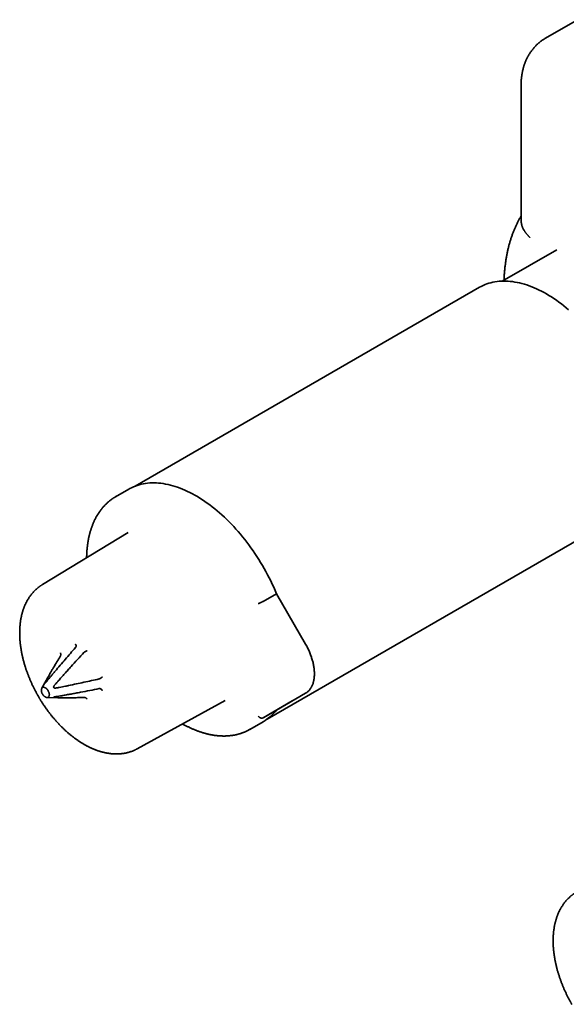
# Model space of a CAD drawing. Header units: millimetres. Extents: x 8 to 664, y 12 to 339.
# Tile 4 of 6: x 447 to 520, y 77 to 208. Entities that reach past the tile are written whole.
import ezdxf

# ---------------------------------------------------------------- set-up
doc = ezdxf.new("R2010")
doc.units = ezdxf.units.MM

msp = doc.modelspace()

# ---------------------------------------------------------------- linework, layer by layer
at = {"color": 7, "linetype": 'Continuous', "lineweight": 35}
for p, q in [((521.01, 208.01), (516.77, 205.56)), ((513.53, 199.35), (513.53, 181.41)), ((518.25, 177.52), (511.03, 173.35)), ((508.02, 172.53), (462.36, 146.17)), ((461.53, 145.77), (459.76, 144.75)), ((459.81, 144.78), (459.72, 144.73)), ((479.85, 115.28), (525.77, 141.79)), ((461.45, 140.02), (450.08, 133.12)), ((479.33, 130.89), (481.09, 131.91)), ((481.09, 131.91), (484.96, 125.22)), ((450.79, 120.82), (449.99, 119.37)), ((450.69, 118.15), (452.35, 118.12)), ((462.65, 111.35), (474.31, 117.75)), ((479.33, 115.46), (483.19, 117.69)), ((484.96, 118.71), (481.09, 116.48)), ((481.09, 116.48), (480.03, 115.87)), ((477.56, 113.92), (479.33, 114.94)), ((480.03, 115.87), (479.33, 115.46)), ((477.52, 113.9), (477.61, 113.95))]:
    msp.add_line(p, q, dxfattribs=at)
at = {"color": 7, "linetype": 'Continuous', "lineweight": 35, "flags": 128}
for points in [[(519.82, 169.56), (519.5, 169.82), (519.18, 170.08), (518.86, 170.34), (518.53, 170.58), (518.2, 170.81), (517.88, 171.03), (517.55, 171.25), (517.22, 171.45), (516.89, 171.65), (516.56, 171.83), (516.24, 172.01), (515.91, 172.17), (515.58, 172.33), (515.25, 172.47), (514.93, 172.6), (514.61, 172.73), (514.28, 172.84), (513.96, 172.94), (513.64, 173.03), (513.33, 173.11), (513.01, 173.18), (512.7, 173.23), (512.4, 173.28), (512.09, 173.32), (511.79, 173.34), (511.49, 173.35), (511.2, 173.36), (510.9, 173.35), (510.62, 173.33), (510.34, 173.3), (510.06, 173.26), (509.78, 173.2), (509.52, 173.14), (509.25, 173.06), (508.99, 172.98), (508.74, 172.88), (508.5, 172.77), (508.25, 172.65), (508.02, 172.53)], [(481.09, 131.91), (480.92, 132.34), (480.73, 132.76), (480.54, 133.18), (480.34, 133.6), (480.13, 134.01), (479.92, 134.43), (479.7, 134.84), (479.47, 135.25), (479.24, 135.65), (479, 136.05), (478.75, 136.45), (478.5, 136.84), (478.25, 137.23), (477.99, 137.61), (477.72, 137.99), (477.45, 138.37), (477.17, 138.73), (476.89, 139.09), (476.61, 139.45), (476.32, 139.8), (476.02, 140.14), (475.73, 140.48), (475.43, 140.81), (475.12, 141.13), (474.81, 141.45), (474.5, 141.76), (474.19, 142.05), (473.87, 142.35), (473.55, 142.63), (473.23, 142.9), (472.91, 143.17), (472.59, 143.43), (472.26, 143.68), (471.93, 143.92), (471.61, 144.15), (471.28, 144.37), (470.95, 144.58), (470.62, 144.78), (470.29, 144.97), (469.96, 145.15), (469.63, 145.32), (469.3, 145.48), (468.97, 145.63), (468.64, 145.77), (468.32, 145.9), (467.99, 146.02), (467.67, 146.13), (467.35, 146.23), (467.03, 146.31), (466.72, 146.39), (466.4, 146.45), (466.09, 146.5), (465.78, 146.55), (465.48, 146.58), (465.18, 146.6), (464.88, 146.6), (464.58, 146.6), (464.29, 146.59), (464.01, 146.56), (463.73, 146.53), (463.45, 146.48), (463.18, 146.42), (462.91, 146.35), (462.65, 146.27), (462.39, 146.18), (462.14, 146.08), (461.89, 145.96), (461.65, 145.84), (461.53, 145.77)], [(484.96, 118.71), (485.03, 118.76), (485.1, 118.8), (485.16, 118.85), (485.23, 118.9), (485.29, 118.96), (485.35, 119.02), (485.41, 119.08), (485.47, 119.14), (485.52, 119.21), (485.58, 119.28), (485.63, 119.35), (485.67, 119.42), (485.72, 119.5), (485.76, 119.58), (485.8, 119.66), (485.84, 119.75), (485.88, 119.84), (485.91, 119.93), (485.94, 120.02), (485.97, 120.12), (486, 120.21), (486.02, 120.31), (486.04, 120.41), (486.06, 120.52), (486.08, 120.62), (486.09, 120.73), (486.11, 120.84), (486.11, 120.95), (486.12, 121.06), (486.12, 121.18), (486.13, 121.29), (486.12, 121.41), (486.12, 121.53), (486.11, 121.65), (486.11, 121.77), (486.09, 121.89), (486.08, 122.02), (486.06, 122.14), (486.04, 122.27), (486.02, 122.39), (486, 122.52), (485.97, 122.65), (485.94, 122.78), (485.91, 122.91), (485.88, 123.03), (485.84, 123.16), (485.8, 123.29), (485.76, 123.42), (485.72, 123.55), (485.67, 123.69), (485.63, 123.82), (485.58, 123.95), (485.52, 124.08), (485.47, 124.21), (485.41, 124.33), (485.35, 124.46), (485.29, 124.59), (485.23, 124.72), (485.16, 124.85), (485.1, 124.97), (485.03, 125.1), (484.96, 125.22)], [(449.94, 119.19), (449.94, 119.19), (449.95, 119.23), (449.95, 119.27), (449.96, 119.3), (449.98, 119.34), (449.99, 119.37), (450.01, 119.39), (450.03, 119.42), (450.05, 119.44), (450.07, 119.46), (450.1, 119.48), (450.13, 119.49), (450.16, 119.5), (450.19, 119.5), (450.22, 119.51), (450.25, 119.51), (450.28, 119.5), (450.32, 119.49), (450.35, 119.48), (450.39, 119.47), (450.43, 119.45), (450.46, 119.43), (450.5, 119.41), (450.54, 119.39), (450.57, 119.36), (450.61, 119.33), (450.64, 119.29), (450.68, 119.26), (450.71, 119.22), (450.74, 119.18), (450.77, 119.14), (450.8, 119.1), (450.83, 119.05), (450.85, 119.01), (450.88, 118.96), (450.9, 118.92), (450.92, 118.87), (450.93, 118.82), (450.95, 118.78), (450.96, 118.73), (450.97, 118.68), (450.98, 118.64), (450.98, 118.59), (450.99, 118.55), (450.99, 118.51), (450.98, 118.46), (450.98, 118.43), (450.97, 118.39), (450.96, 118.35), (450.95, 118.32), (450.93, 118.29), (450.92, 118.26), (450.9, 118.24), (450.88, 118.22), (450.85, 118.2), (450.83, 118.18), (450.8, 118.17), (450.77, 118.16), (450.74, 118.16), (450.71, 118.15), (450.68, 118.15), (450.64, 118.16), (450.61, 118.16), (450.57, 118.17), (450.54, 118.19), (450.51, 118.2)]]:
    msp.add_lwpolyline(points, dxfattribs=at)
at = {"color": 7, "linetype": 'Continuous', "lineweight": 35}
msp.add_arc((476.21, 120.3), 6.2, 300.2142, 322.0033, dxfattribs=at)
for points, knots in [([(516.77, 205.56), (516.76, 205.55), (516.71, 205.53), (516.62, 205.47), (516.5, 205.4), (516.39, 205.32), (516.27, 205.24), (516.16, 205.16), (516.05, 205.07), (515.94, 204.99), (515.84, 204.9), (515.73, 204.8), (515.63, 204.71), (515.53, 204.61), (515.43, 204.51), (515.33, 204.41), (515.24, 204.3), (515.15, 204.2), (515.06, 204.09), (514.97, 203.97), (514.89, 203.86), (514.8, 203.74), (514.72, 203.63), (514.64, 203.5), (514.57, 203.38), (514.5, 203.26), (514.42, 203.13), (514.36, 203), (514.29, 202.87), (514.23, 202.74), (514.17, 202.6), (514.11, 202.46), (514.05, 202.32), (514, 202.18), (513.95, 202.04), (513.9, 201.9), (513.86, 201.75), (513.81, 201.6), (513.78, 201.45), (513.74, 201.3), (513.71, 201.14), (513.67, 200.99), (513.65, 200.83), (513.62, 200.67), (513.6, 200.51), (513.58, 200.35), (513.56, 200.18), (513.55, 200.02), (513.54, 199.85), (513.53, 199.69), (513.53, 199.52), (513.53, 199.41), (513.53, 199.35)], [0, 0, 0, 0, 0.004169, 0.023155, 0.042136, 0.061115, 0.080096, 0.099083, 0.118079, 0.13709, 0.156119, 0.175169, 0.194247, 0.213354, 0.232497, 0.251678, 0.270903, 0.290176, 0.309501, 0.328882, 0.348325, 0.367833, 0.387411, 0.407064, 0.426796, 0.446612, 0.466516, 0.486513, 0.506606, 0.5268, 0.5471, 0.567507, 0.588027, 0.608661, 0.629414, 0.650286, 0.67128, 0.692397, 0.713638, 0.735002, 0.756489, 0.778098, 0.799825, 0.821667, 0.843622, 0.865683, 0.887846, 0.910104, 0.932451, 0.954879, 0.977381, 1, 1, 1, 1]), ([(513.53, 181.99), (513.5, 181.94), (513.43, 181.83), (513.33, 181.66), (513.23, 181.47), (513.14, 181.29), (513.04, 181.1), (512.95, 180.91), (512.85, 180.71), (512.77, 180.52), (512.68, 180.32), (512.6, 180.12), (512.51, 179.92), (512.43, 179.71), (512.36, 179.51), (512.28, 179.3), (512.21, 179.09), (512.14, 178.87), (512.08, 178.66), (512.01, 178.44), (511.95, 178.22), (511.89, 178), (511.84, 177.78), (511.78, 177.55), (511.73, 177.33), (511.68, 177.1), (511.64, 176.87), (511.59, 176.64), (511.55, 176.4), (511.51, 176.17), (511.48, 175.93), (511.45, 175.69), (511.42, 175.45), (511.39, 175.21), (511.36, 174.97), (511.34, 174.72), (511.32, 174.48), (511.3, 174.23), (511.29, 173.99), (511.28, 173.74), (511.27, 173.58), (511.27, 173.49)], [0, 0, 0, 0, 0.020889, 0.045577, 0.07034, 0.095176, 0.120086, 0.14507, 0.170127, 0.195257, 0.220459, 0.245732, 0.271075, 0.296487, 0.321967, 0.347512, 0.373121, 0.398792, 0.424523, 0.450312, 0.476157, 0.502055, 0.528004, 0.554002, 0.580045, 0.606133, 0.63226, 0.658427, 0.684629, 0.710864, 0.73713, 0.763423, 0.789743, 0.816086, 0.84245, 0.868833, 0.895232, 0.921645, 0.948072, 0.974508, 1, 1, 1, 1]), ([(514.7, 179.15), (514.69, 179.15), (514.66, 179.18), (514.6, 179.24), (514.52, 179.32), (514.44, 179.4), (514.36, 179.49), (514.28, 179.57), (514.21, 179.66), (514.14, 179.75), (514.07, 179.85), (514, 179.96), (513.92, 180.08), (513.85, 180.2), (513.79, 180.32), (513.73, 180.45), (513.68, 180.57), (513.64, 180.7), (513.6, 180.83), (513.57, 180.97), (513.55, 181.11), (513.53, 181.25), (513.53, 181.35), (513.53, 181.4), (513.53, 181.41)], [0, 0, 0, 0, 0.0054251, 0.0452635, 0.0851019, 0.1250839, 0.1650659, 0.2051945, 0.245323, 0.2856001, 0.3258771, 0.378456, 0.4311756, 0.4839807, 0.5370092, 0.5901259, 0.6434695, 0.6969043, 0.7504887, 0.8111158, 0.8718802, 0.9311776, 0.990606, 1, 1, 1, 1]), ([(459.72, 144.72), (459.71, 144.72), (459.66, 144.69), (459.57, 144.64), (459.45, 144.56), (459.33, 144.48), (459.21, 144.4), (459.1, 144.31), (458.98, 144.22), (458.87, 144.13), (458.76, 144.04), (458.65, 143.94), (458.55, 143.84), (458.44, 143.74), (458.34, 143.63), (458.24, 143.52), (458.14, 143.41), (458.04, 143.3), (457.94, 143.18), (457.85, 143.06), (457.76, 142.94), (457.67, 142.82), (457.58, 142.69), (457.49, 142.56), (457.41, 142.43), (457.33, 142.29), (457.25, 142.15), (457.17, 142.01), (457.1, 141.87), (457.02, 141.73), (456.95, 141.58), (456.88, 141.43), (456.82, 141.28), (456.75, 141.12), (456.69, 140.96), (456.63, 140.8), (456.57, 140.64), (456.52, 140.48), (456.47, 140.31), (456.42, 140.14), (456.37, 139.97), (456.32, 139.8), (456.28, 139.63), (456.24, 139.45), (456.2, 139.27), (456.17, 139.09), (456.13, 138.91), (456.1, 138.72), (456.08, 138.54), (456.05, 138.35), (456.03, 138.16), (456, 137.97), (455.99, 137.77), (455.97, 137.58), (455.96, 137.38), (455.95, 137.18), (455.94, 136.98), (455.93, 136.81), (455.93, 136.71), (455.93, 136.67)], [0, 0, 0, 0, 0.0036712, 0.0209886, 0.0383214, 0.055671, 0.073039, 0.0904269, 0.107836, 0.1252676, 0.1427229, 0.1602032, 0.1777094, 0.1952424, 0.2128031, 0.2303921, 0.2480101, 0.2656573, 0.2833342, 0.3010409, 0.3187775, 0.3365438, 0.3543396, 0.3721647, 0.3900186, 0.4079007, 0.4258105, 0.4437472, 0.46171, 0.4796981, 0.4977106, 0.5157465, 0.5338048, 0.5518845, 0.5699845, 0.5881039, 0.6062415, 0.6243963, 0.6425673, 0.6607535, 0.6789539, 0.6971675, 0.7153935, 0.7336308, 0.7518787, 0.7701364, 0.7884032, 0.8066782, 0.8249608, 0.8432505, 0.8615466, 0.8798486, 0.8981561, 0.9164685, 0.9347856, 0.953107, 0.9714323, 0.9897613, 1, 1, 1, 1]), ([(450.08, 133.12), (450.06, 133.11), (450, 133.07), (449.9, 133.01), (449.79, 132.94), (449.68, 132.86), (449.58, 132.78), (449.47, 132.7), (449.37, 132.61), (449.27, 132.52), (449.17, 132.43), (449.07, 132.34), (448.98, 132.24), (448.88, 132.14), (448.79, 132.04), (448.7, 131.94), (448.62, 131.83), (448.53, 131.72), (448.45, 131.6), (448.36, 131.49), (448.29, 131.37), (448.21, 131.25), (448.13, 131.13), (448.06, 131), (447.99, 130.87), (447.92, 130.74), (447.86, 130.6), (447.79, 130.47), (447.73, 130.33), (447.67, 130.19), (447.62, 130.04), (447.56, 129.9), (447.51, 129.75), (447.46, 129.6), (447.42, 129.44), (447.38, 129.29), (447.34, 129.13), (447.3, 128.97), (447.26, 128.81), (447.23, 128.64), (447.2, 128.48), (447.17, 128.31), (447.15, 128.14), (447.13, 127.97), (447.11, 127.8), (447.1, 127.62), (447.08, 127.45), (447.07, 127.27), (447.07, 127.09), (447.06, 126.91), (447.06, 126.73), (447.06, 126.55), (447.06, 126.37), (447.07, 126.18), (447.08, 126), (447.09, 125.81), (447.11, 125.62), (447.12, 125.44), (447.14, 125.25), (447.17, 125.06), (447.19, 124.87), (447.22, 124.68), (447.25, 124.49), (447.28, 124.29), (447.32, 124.1), (447.36, 123.91), (447.4, 123.71), (447.44, 123.52), (447.49, 123.32), (447.54, 123.13), (447.59, 122.93), (447.64, 122.74), (447.7, 122.55), (447.75, 122.37), (447.81, 122.19), (447.86, 122.01), (447.92, 121.84), (447.98, 121.66), (448.05, 121.49), (448.11, 121.31), (448.18, 121.14), (448.24, 120.96), (448.31, 120.79), (448.39, 120.62), (448.46, 120.44), (448.53, 120.27), (448.61, 120.1), (448.69, 119.93), (448.77, 119.76), (448.85, 119.59), (448.93, 119.42), (449.01, 119.25), (449.1, 119.09), (449.18, 118.93), (449.26, 118.78), (449.34, 118.65), (449.4, 118.53), (449.46, 118.42), (449.51, 118.34), (449.54, 118.29)], [0, 0, 0, 0, 0.005649, 0.015243, 0.024849, 0.034471, 0.04411, 0.05377, 0.063453, 0.073163, 0.082902, 0.092671, 0.102475, 0.112314, 0.122192, 0.13211, 0.142071, 0.152075, 0.162125, 0.172223, 0.182369, 0.192564, 0.202809, 0.213105, 0.223452, 0.233849, 0.244298, 0.254797, 0.265345, 0.275941, 0.286585, 0.297274, 0.308008, 0.318783, 0.329599, 0.340453, 0.351343, 0.362266, 0.373221, 0.384204, 0.395213, 0.406246, 0.417301, 0.428376, 0.439467, 0.450574, 0.461694, 0.472825, 0.483966, 0.495115, 0.506272, 0.517434, 0.5286, 0.539769, 0.550941, 0.562115, 0.573291, 0.584467, 0.595644, 0.606822, 0.618001, 0.62918, 0.640361, 0.651543, 0.662727, 0.673914, 0.685104, 0.696298, 0.707498, 0.718704, 0.729918, 0.741142, 0.752377, 0.762462, 0.772542, 0.782616, 0.792683, 0.802745, 0.8128, 0.822849, 0.832892, 0.842927, 0.852954, 0.862974, 0.872984, 0.882983, 0.89297, 0.902942, 0.912894, 0.922819, 0.932707, 0.94254, 0.952281, 0.961854, 0.971062, 0.979535, 0.985528, 0.992003, 1, 1, 1, 1]), ([(479.33, 130.89), (479.31, 130.88), (479.28, 130.87), (479.23, 130.84), (479.18, 130.81), (479.13, 130.79), (479.1, 130.77), (479.07, 130.76), (479.05, 130.75), (479.03, 130.74), (479.01, 130.73), (478.99, 130.72), (478.95, 130.7), (478.9, 130.68), (478.85, 130.66), (478.81, 130.64), (478.77, 130.62), (478.73, 130.61), (478.71, 130.6), (478.69, 130.59)], [0, 0, 0, 0, 0.079551, 0.1606219, 0.2432289, 0.3062217, 0.370094, 0.3958999, 0.4218479, 0.4479385, 0.474172, 0.5005487, 0.562404, 0.6328065, 0.7117567, 0.7765999, 0.8462551, 0.9207219, 1, 1, 1, 1]), ([(450.7, 120.35), (450.78, 120.46), (450.96, 120.68), (451.22, 121), (451.49, 121.31), (451.89, 121.79), (452.43, 122.42), (453.1, 123.21), (453.78, 123.99), (454.23, 124.51), (454.46, 124.77)], [0, 0, 0, 0, 0.071166, 0.142355, 0.213576, 0.284801, 0.463588, 0.642383, 0.821191, 1, 1, 1, 1]), ([(455.58, 124.12), (455.29, 123.81), (454.72, 123.18), (454.01, 122.4), (453.44, 121.77), (453.02, 121.3), (452.59, 120.83), (452.23, 120.41), (451.93, 120.07), (451.77, 119.88), (451.69, 119.78)], [0, 0, 0, 0, 0.218221, 0.436442, 0.545572, 0.654704, 0.763832, 0.872956, 0.936472, 1, 1, 1, 1]), ([(452.45, 124.07), (452.46, 124.06), (452.47, 124.03), (452.48, 124), (452.49, 123.96), (452.5, 123.92), (452.51, 123.89), (452.51, 123.86), (452.51, 123.84), (452.51, 123.83), (452.51, 123.81), (452.5, 123.79), (452.5, 123.77), (452.49, 123.73), (452.48, 123.71), (452.48, 123.69)], [0, 0, 0, 0, 0.113837, 0.215489, 0.304957, 0.416294, 0.500255, 0.548635, 0.59574, 0.641582, 0.686177, 0.729539, 0.771685, 0.890926, 1, 1, 1, 1]), ([(454.45, 125.23), (454.46, 125.22), (454.48, 125.19), (454.49, 125.16), (454.51, 125.13), (454.51, 125.11), (454.52, 125.1), (454.52, 125.09), (454.52, 125.08), (454.53, 125.07), (454.53, 125.06), (454.53, 125.04), (454.54, 125), (454.54, 124.95), (454.53, 124.91), (454.53, 124.89), (454.52, 124.87)], [0, 0, 0, 0, 0.113834, 0.21549, 0.304968, 0.339593, 0.371982, 0.402134, 0.43005, 0.455731, 0.479178, 0.500392, 0.641619, 0.771636, 0.890898, 1, 1, 1, 1]), ([(454.52, 124.87), (454.52, 124.87), (454.51, 124.85), (454.5, 124.83), (454.49, 124.81), (454.47, 124.79), (454.46, 124.78), (454.46, 124.77)], [0, 0, 0, 0, 0.204738, 0.41104, 0.622017, 0.8345, 1, 1, 1, 1]), ([(455.58, 124.12), (455.59, 124.13), (455.61, 124.15), (455.64, 124.18), (455.66, 124.19), (455.68, 124.2), (455.69, 124.2)], [0, 0, 0, 0, 0.411314, 0.622064, 0.834393, 1, 1, 1, 1]), ([(456, 124.34), (455.99, 124.33), (455.97, 124.33), (455.95, 124.32), (455.92, 124.31), (455.89, 124.3), (455.86, 124.29), (455.84, 124.28), (455.83, 124.27), (455.81, 124.26), (455.8, 124.26), (455.78, 124.25), (455.76, 124.24), (455.73, 124.22), (455.7, 124.21), (455.69, 124.2)], [0, 0, 0, 0, 0.113862, 0.215545, 0.305048, 0.416446, 0.50048, 0.548826, 0.595899, 0.641713, 0.686282, 0.729621, 0.771748, 0.890945, 1, 1, 1, 1]), ([(452.43, 123.6), (452.28, 123.36), (451.99, 122.87), (451.62, 122.26), (451.33, 121.77), (451.12, 121.4), (450.91, 121.03), (450.73, 120.71), (450.59, 120.45), (450.52, 120.3), (450.48, 120.23)], [0, 0, 0, 0, 0.21822, 0.436443, 0.545562, 0.654684, 0.763815, 0.872956, 0.936471, 1, 1, 1, 1]), ([(452.43, 123.6), (452.44, 123.61), (452.45, 123.63), (452.46, 123.66), (452.47, 123.68), (452.48, 123.69), (452.48, 123.69)], [0, 0, 0, 0, 0.411314, 0.622064, 0.834393, 1, 1, 1, 1]), ([(450.7, 120.35), (450.68, 120.33), (450.65, 120.29), (450.6, 120.24), (450.57, 120.2), (450.54, 120.18), (450.52, 120.15), (450.49, 120.13), (450.47, 120.11), (450.45, 120.1), (450.45, 120.1), (450.44, 120.11), (450.44, 120.12), (450.44, 120.14), (450.45, 120.17), (450.47, 120.2), (450.48, 120.22), (450.48, 120.23)], [0, 0, 0, 0, 0.114933, 0.230981, 0.280707, 0.330827, 0.380644, 0.432067, 0.4823, 0.532774, 0.58007, 0.621427, 0.663874, 0.74727, 0.83252, 0.916052, 1, 1, 1, 1]), ([(451.9, 119.41), (452.04, 119.44), (452.31, 119.49), (452.72, 119.57), (453.13, 119.65), (453.74, 119.78), (454.56, 119.95), (455.57, 120.17), (456.59, 120.39), (457.27, 120.54), (457.6, 120.61)], [0, 0, 0, 0, 0.071176, 0.142355, 0.213578, 0.284801, 0.463592, 0.642384, 0.821192, 1, 1, 1, 1]), ([(457.73, 120.66), (457.72, 120.66), (457.7, 120.65), (457.68, 120.64), (457.65, 120.63), (457.63, 120.62), (457.61, 120.62), (457.6, 120.61)], [0, 0, 0, 0, 0.204738, 0.41104, 0.622017, 0.8345, 1, 1, 1, 1]), ([(458, 120.87), (457.99, 120.86), (457.98, 120.85), (457.96, 120.83), (457.94, 120.82), (457.93, 120.81), (457.92, 120.8), (457.91, 120.8), (457.9, 120.79), (457.9, 120.79), (457.89, 120.78), (457.87, 120.77), (457.85, 120.75), (457.8, 120.72), (457.77, 120.69), (457.74, 120.67), (457.73, 120.66)], [0, 0, 0, 0, 0.113834, 0.21549, 0.304968, 0.339593, 0.371982, 0.402134, 0.43005, 0.455731, 0.479178, 0.500392, 0.641619, 0.771636, 0.890898, 1, 1, 1, 1]), ([(449.94, 119.19), (449.94, 119.18), (449.94, 119.15), (449.94, 119.11), (449.94, 119.06), (449.94, 119.01), (449.95, 118.95), (449.96, 118.9), (449.97, 118.85), (449.99, 118.8), (450, 118.74), (450.03, 118.69), (450.05, 118.64), (450.08, 118.59), (450.11, 118.55), (450.14, 118.5), (450.18, 118.46), (450.21, 118.41), (450.25, 118.37), (450.3, 118.34), (450.34, 118.3), (450.39, 118.27), (450.44, 118.24), (450.48, 118.22), (450.5, 118.2), (450.51, 118.2)], [0, 0, 0, 0, 0.023367, 0.063118, 0.104543, 0.147264, 0.190977, 0.235445, 0.280483, 0.325951, 0.371747, 0.417792, 0.46403, 0.510418, 0.556924, 0.603524, 0.650201, 0.696939, 0.743729, 0.790561, 0.83743, 0.884329, 0.931257, 0.978208, 1, 1, 1, 1]), ([(451.9, 119.41), (451.87, 119.41), (451.82, 119.4), (451.75, 119.4), (451.71, 119.4), (451.67, 119.41), (451.64, 119.42), (451.61, 119.43), (451.58, 119.46), (451.56, 119.49), (451.56, 119.52), (451.56, 119.55), (451.57, 119.59), (451.59, 119.64), (451.62, 119.69), (451.65, 119.74), (451.67, 119.77), (451.69, 119.78)], [0, 0, 0, 0, 0.115579, 0.230986, 0.280929, 0.33083, 0.381568, 0.432071, 0.482302, 0.532774, 0.580067, 0.621916, 0.663869, 0.748074, 0.832525, 0.916246, 1, 1, 1, 1]), ([(457.6, 119.32), (457.19, 119.24), (456.37, 119.08), (455.33, 118.88), (454.5, 118.72), (453.88, 118.61), (453.26, 118.5), (452.72, 118.4), (452.27, 118.33), (452.02, 118.29), (451.9, 118.27)], [0, 0, 0, 0, 0.21822, 0.436443, 0.545562, 0.654684, 0.763815, 0.872956, 0.936471, 1, 1, 1, 1]), ([(457.6, 119.32), (457.62, 119.32), (457.65, 119.32), (457.68, 119.32), (457.71, 119.32), (457.72, 119.32), (457.73, 119.32)], [0, 0, 0, 0, 0.411314, 0.622064, 0.834393, 1, 1, 1, 1]), ([(458, 119.08), (457.99, 119.1), (457.98, 119.12), (457.96, 119.16), (457.94, 119.19), (457.91, 119.22), (457.89, 119.24), (457.87, 119.25), (457.86, 119.26), (457.84, 119.27), (457.83, 119.28), (457.82, 119.29), (457.79, 119.3), (457.77, 119.31), (457.74, 119.32), (457.73, 119.32)], [0, 0, 0, 0, 0.113837, 0.215489, 0.304957, 0.416294, 0.500255, 0.548635, 0.59574, 0.641582, 0.686177, 0.729539, 0.771685, 0.890926, 1, 1, 1, 1]), ([(449.54, 118.29), (449.57, 118.23), (449.62, 118.15), (449.69, 118.02), (449.76, 117.92), (449.83, 117.79), (449.91, 117.66), (450, 117.53), (450.09, 117.39), (450.18, 117.24), (450.28, 117.1), (450.38, 116.95), (450.48, 116.81), (450.59, 116.66), (450.69, 116.51), (450.8, 116.36), (450.91, 116.22), (451.02, 116.07), (451.14, 115.92), (451.25, 115.78), (451.37, 115.63), (451.49, 115.49), (451.61, 115.35), (451.73, 115.21), (451.85, 115.07), (451.97, 114.93), (452.1, 114.79), (452.23, 114.66), (452.35, 114.52), (452.48, 114.39), (452.61, 114.26), (452.74, 114.13), (452.88, 114), (453.01, 113.87), (453.14, 113.75), (453.28, 113.63), (453.41, 113.51), (453.55, 113.39), (453.69, 113.27), (453.83, 113.16), (453.97, 113.05), (454.11, 112.94), (454.25, 112.83), (454.39, 112.72), (454.54, 112.62), (454.68, 112.52), (454.82, 112.42), (454.97, 112.32), (455.11, 112.23), (455.26, 112.14), (455.41, 112.05), (455.55, 111.96), (455.7, 111.88), (455.85, 111.79), (456, 111.71), (456.14, 111.64), (456.29, 111.56), (456.44, 111.49), (456.59, 111.42), (456.74, 111.36), (456.89, 111.3), (457.04, 111.24), (457.19, 111.18), (457.34, 111.12), (457.49, 111.07), (457.64, 111.02), (457.79, 110.98), (457.94, 110.94), (458.09, 110.9), (458.23, 110.86), (458.38, 110.83), (458.53, 110.8), (458.68, 110.77), (458.83, 110.75), (458.97, 110.72), (459.12, 110.71), (459.26, 110.69), (459.41, 110.68), (459.55, 110.67), (459.69, 110.66), (459.84, 110.66), (459.98, 110.66), (460.12, 110.67), (460.26, 110.67), (460.4, 110.68), (460.53, 110.7), (460.67, 110.71), (460.81, 110.73), (460.94, 110.75), (461.07, 110.78), (461.21, 110.8), (461.34, 110.84), (461.47, 110.87), (461.59, 110.91), (461.72, 110.95), (461.85, 110.99), (461.97, 111.03), (462.09, 111.08), (462.22, 111.13), (462.34, 111.19), (462.45, 111.25), (462.56, 111.3), (462.62, 111.33), (462.65, 111.35)], [0, 0, 0, 0, 0.011032, 0.015451, 0.022797, 0.030421, 0.038599, 0.047136, 0.055955, 0.064991, 0.074202, 0.083555, 0.093024, 0.10259, 0.11224, 0.12196, 0.131742, 0.141578, 0.151462, 0.161389, 0.171354, 0.181353, 0.191383, 0.201443, 0.211528, 0.221639, 0.231772, 0.241926, 0.2521, 0.262294, 0.272505, 0.282733, 0.292977, 0.303236, 0.31351, 0.323798, 0.3341, 0.344415, 0.354743, 0.365082, 0.375433, 0.385796, 0.396169, 0.406552, 0.416945, 0.427347, 0.437758, 0.448177, 0.458603, 0.469037, 0.479477, 0.489922, 0.500372, 0.510826, 0.521282, 0.53174, 0.542198, 0.552656, 0.563111, 0.573563, 0.584011, 0.594452, 0.604885, 0.615308, 0.625721, 0.63612, 0.646505, 0.656874, 0.667224, 0.677554, 0.687863, 0.698148, 0.708409, 0.718643, 0.728849, 0.739026, 0.749173, 0.759288, 0.769372, 0.779423, 0.789442, 0.799427, 0.809379, 0.819298, 0.829185, 0.83904, 0.848864, 0.858657, 0.868423, 0.87816, 0.887873, 0.897561, 0.907226, 0.916872, 0.926499, 0.936111, 0.945709, 0.955297, 0.964875, 0.974448, 0.984018, 0.993587, 1, 1, 1, 1]), ([(451.69, 118.15), (451.67, 118.15), (451.64, 118.15), (451.6, 118.16), (451.58, 118.16), (451.57, 118.17), (451.56, 118.17), (451.56, 118.18), (451.57, 118.19), (451.59, 118.2), (451.61, 118.21), (451.64, 118.22), (451.68, 118.23), (451.73, 118.24), (451.78, 118.25), (451.84, 118.26), (451.88, 118.27), (451.9, 118.27)], [0, 0, 0, 0, 0.114933, 0.230981, 0.280707, 0.330827, 0.380644, 0.432067, 0.4823, 0.532774, 0.58007, 0.621427, 0.663874, 0.74727, 0.83252, 0.916052, 1, 1, 1, 1]), ([(451.69, 118.15), (451.78, 118.14), (451.96, 118.13), (452.23, 118.12), (452.51, 118.12), (452.92, 118.11), (453.48, 118.11), (454.18, 118.12), (454.88, 118.13), (455.35, 118.14), (455.58, 118.15)], [0, 0, 0, 0, 0.071166, 0.142355, 0.213576, 0.284801, 0.463588, 0.642383, 0.821191, 1, 1, 1, 1]), ([(455.69, 118.14), (455.68, 118.14), (455.66, 118.14), (455.64, 118.14), (455.62, 118.15), (455.6, 118.15), (455.58, 118.15), (455.58, 118.15)], [0, 0, 0, 0, 0.204738, 0.41104, 0.622017, 0.8345, 1, 1, 1, 1]), ([(456, 117.93), (455.99, 117.94), (455.97, 117.96), (455.95, 117.99), (455.93, 118.02), (455.91, 118.03), (455.9, 118.04), (455.89, 118.05), (455.88, 118.06), (455.87, 118.06), (455.85, 118.08), (455.81, 118.1), (455.77, 118.12), (455.73, 118.14), (455.7, 118.14), (455.69, 118.14)], [0, 0, 0, 0, 0.11387, 0.215562, 0.305077, 0.345274, 0.382427, 0.416536, 0.447603, 0.475629, 0.500615, 0.641756, 0.771706, 0.890923, 1, 1, 1, 1]), ([(478.69, 115.67), (478.71, 115.66), (478.73, 115.62), (478.77, 115.58), (478.81, 115.54), (478.85, 115.52), (478.87, 115.5), (478.9, 115.48), (478.92, 115.47), (478.94, 115.46), (478.96, 115.45), (478.98, 115.45), (479, 115.44), (479.04, 115.42), (479.09, 115.42), (479.13, 115.41), (479.18, 115.41), (479.23, 115.42), (479.28, 115.44), (479.31, 115.45), (479.33, 115.46)], [0, 0, 0, 0, 0.079261, 0.153715, 0.223361, 0.288199, 0.3231, 0.35643, 0.388189, 0.418377, 0.446995, 0.474042, 0.49952, 0.565157, 0.629906, 0.693772, 0.75676, 0.839366, 0.920441, 1, 1, 1, 1]), ([(468.65, 114.64), (468.68, 114.62), (468.77, 114.57), (468.92, 114.49), (469.09, 114.4), (469.26, 114.32), (469.42, 114.24), (469.59, 114.16), (469.76, 114.08), (469.93, 114.01), (470.09, 113.93), (470.26, 113.86), (470.43, 113.8), (470.6, 113.73), (470.76, 113.67), (470.93, 113.61), (471.09, 113.56), (471.26, 113.51), (471.42, 113.46), (471.59, 113.41), (471.75, 113.36), (471.92, 113.32), (472.08, 113.28), (472.24, 113.25), (472.41, 113.21), (472.57, 113.18), (472.73, 113.16), (472.89, 113.13), (473.05, 113.11), (473.21, 113.09), (473.37, 113.08), (473.52, 113.06), (473.68, 113.05), (473.84, 113.05), (473.99, 113.04), (474.15, 113.04), (474.3, 113.04), (474.45, 113.05), (474.6, 113.05), (474.75, 113.07), (474.9, 113.08), (475.05, 113.1), (475.2, 113.11), (475.34, 113.14), (475.49, 113.16), (475.63, 113.19), (475.77, 113.22), (475.92, 113.25), (476.06, 113.29), (476.19, 113.33), (476.33, 113.37), (476.47, 113.42), (476.6, 113.47), (476.74, 113.52), (476.87, 113.57), (477, 113.63), (477.13, 113.69), (477.26, 113.75), (477.38, 113.82), (477.47, 113.87), (477.51, 113.89), (477.52, 113.89)], [0, 0, 0, 0, 0.010844, 0.028215, 0.04559, 0.062967, 0.080348, 0.097731, 0.115117, 0.132504, 0.149894, 0.167285, 0.184677, 0.20207, 0.219463, 0.236857, 0.254251, 0.271644, 0.289037, 0.306428, 0.323818, 0.341206, 0.358592, 0.375975, 0.393355, 0.410731, 0.428104, 0.445472, 0.462835, 0.480193, 0.497546, 0.514893, 0.532234, 0.549568, 0.566896, 0.584217, 0.60153, 0.618837, 0.636136, 0.653428, 0.670713, 0.687992, 0.705263, 0.722529, 0.739788, 0.757042, 0.774292, 0.791538, 0.80878, 0.826021, 0.84326, 0.860499, 0.877739, 0.894982, 0.912229, 0.92948, 0.946738, 0.964005, 0.981281, 0.998568, 1, 1, 1, 1]), ([(520.79, 92.3), (520.77, 92.29), (520.71, 92.25), (520.61, 92.19), (520.5, 92.12), (520.39, 92.04), (520.29, 91.96), (520.18, 91.88), (520.08, 91.79), (519.98, 91.7), (519.88, 91.61), (519.78, 91.52), (519.69, 91.42), (519.59, 91.32), (519.5, 91.22), (519.41, 91.12), (519.33, 91.01), (519.24, 90.9), (519.16, 90.78), (519.08, 90.67), (519, 90.55), (518.92, 90.43), (518.84, 90.31), (518.77, 90.18), (518.7, 90.05), (518.63, 89.92), (518.57, 89.78), (518.5, 89.65), (518.44, 89.51), (518.38, 89.37), (518.33, 89.22), (518.27, 89.08), (518.22, 88.93), (518.18, 88.78), (518.13, 88.62), (518.09, 88.47), (518.05, 88.31), (518.01, 88.15), (517.97, 87.99), (517.94, 87.82), (517.91, 87.66), (517.89, 87.49), (517.86, 87.32), (517.84, 87.15), (517.82, 86.98), (517.81, 86.8), (517.79, 86.63), (517.78, 86.45), (517.78, 86.27), (517.77, 86.09), (517.77, 85.91), (517.77, 85.73), (517.78, 85.55), (517.78, 85.36), (517.79, 85.18), (517.8, 84.99), (517.82, 84.8), (517.84, 84.62), (517.86, 84.43), (517.88, 84.24), (517.9, 84.05), (517.93, 83.86), (517.96, 83.67), (518, 83.47), (518.03, 83.28), (518.07, 83.09), (518.11, 82.89), (518.15, 82.7), (518.2, 82.5), (518.25, 82.31), (518.3, 82.11), (518.35, 81.92), (518.41, 81.73), (518.46, 81.55), (518.52, 81.37), (518.58, 81.19), (518.63, 81.02), (518.69, 80.84), (518.76, 80.67), (518.82, 80.49), (518.89, 80.32), (518.96, 80.14), (519.02, 79.97), (519.1, 79.79), (519.17, 79.62), (519.24, 79.45), (519.32, 79.28), (519.4, 79.11), (519.48, 78.94), (519.56, 78.77), (519.64, 78.6), (519.73, 78.43), (519.81, 78.27), (519.89, 78.11), (519.98, 77.96), (520.05, 77.83), (520.11, 77.71), (520.18, 77.6), (520.22, 77.52), (520.25, 77.47)], [0, 0, 0, 0, 0.005649, 0.015243, 0.024849, 0.034471, 0.04411, 0.05377, 0.063453, 0.073163, 0.082902, 0.092671, 0.102475, 0.112314, 0.122192, 0.13211, 0.142071, 0.152075, 0.162125, 0.172223, 0.182369, 0.192564, 0.202809, 0.213105, 0.223452, 0.233849, 0.244298, 0.254797, 0.265345, 0.275941, 0.286585, 0.297274, 0.308008, 0.318783, 0.329599, 0.340453, 0.351343, 0.362266, 0.373221, 0.384204, 0.395213, 0.406246, 0.417301, 0.428376, 0.439467, 0.450574, 0.461694, 0.472825, 0.483966, 0.495115, 0.506272, 0.517434, 0.5286, 0.539769, 0.550941, 0.562115, 0.573291, 0.584467, 0.595644, 0.606822, 0.618001, 0.62918, 0.640361, 0.651543, 0.662727, 0.673914, 0.685104, 0.696298, 0.707498, 0.718704, 0.729918, 0.741142, 0.752377, 0.762462, 0.772542, 0.782616, 0.792683, 0.802745, 0.8128, 0.822849, 0.832892, 0.842927, 0.852954, 0.862974, 0.872984, 0.882983, 0.89297, 0.902942, 0.912894, 0.922819, 0.932707, 0.94254, 0.952281, 0.961854, 0.971062, 0.979535, 0.985528, 0.992003, 1, 1, 1, 1])]:
    msp.add_open_spline(points, degree=3, knots=knots, dxfattribs=at)

doc.saveas('drawing.dxf')
